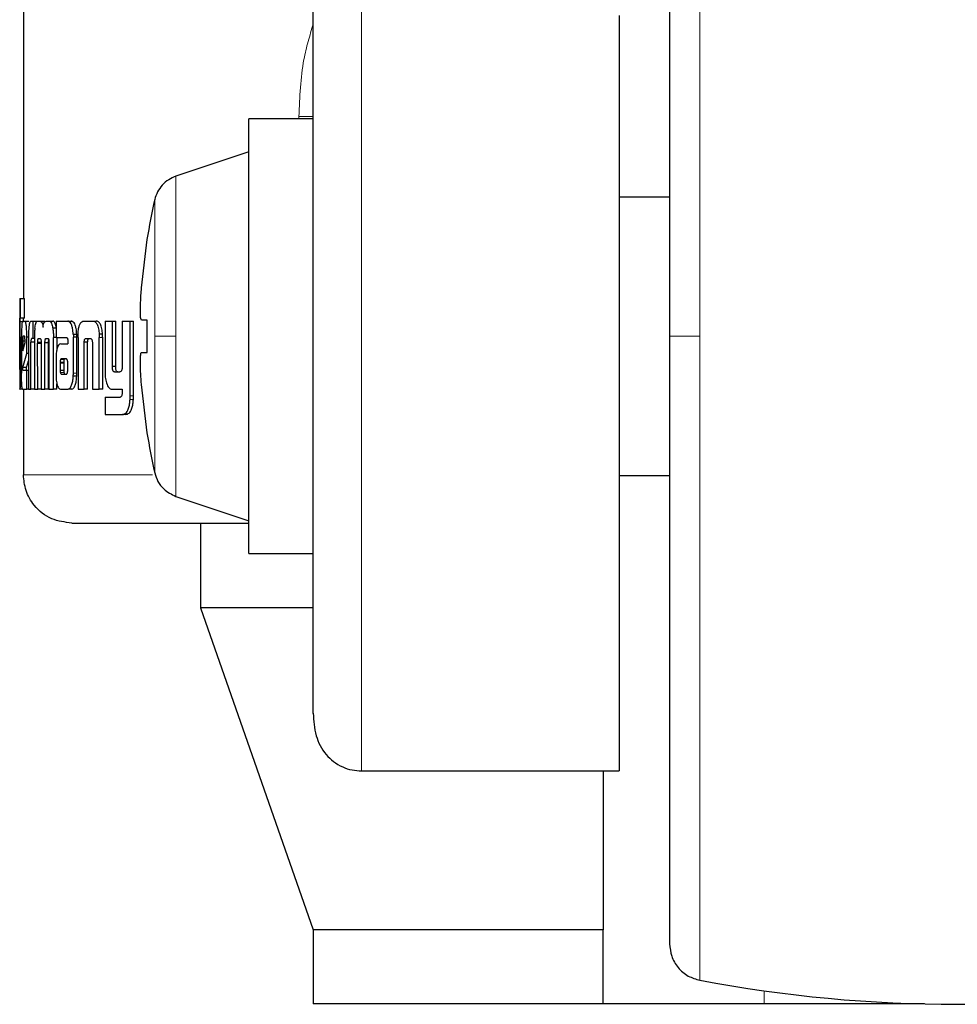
# Model space of a CAD drawing. Header units: millimetres. Extents: x 19 to 263, y 62 to 156.
# Tile 66 of 77: x 232.06 to 233.07, y 61.83 to 62.89. Entities that reach past the tile are written whole.
import ezdxf

# ---------------------------------------------------------------- set-up
doc = ezdxf.new("R2010")
doc.units = ezdxf.units.MM
doc.linetypes.add('PHANTOM', pattern=[12.7, 6.35, -1.27, 1.27, -1.27, 1.27, -1.27])

msp = doc.modelspace()

# ---------------------------------------------------------------- linework, layer by layer
at = {"color": 7, "linetype": 'Continuous', "lineweight": 25}
for p, q in [((232.0619, 63.7901), (232.0619, 62.5919)), ((232.7038, 62.8971), (232.7038, 62.0828)), ((232.3742, 62.7855), (232.3048, 62.7855)), ((232.3048, 62.5513), (232.3048, 62.7855)), ((232.3048, 62.75), (232.2262, 62.7238)), ((232.7582, 62.7013), (232.7038, 62.7013)), ((232.1891, 62.6033), (232.1953, 62.6554)), ((232.1953, 62.6554), (232.195, 62.6554)), ((232.0579, 62.5919), (232.0579, 62.5916)), ((232.0579, 62.5919), (232.0589, 62.5919)), ((232.0579, 62.5916), (232.0579, 62.4946)), ((232.0589, 62.5709), (232.0589, 62.5919)), ((232.0589, 62.5919), (232.0629, 62.5919)), ((232.0629, 62.5709), (232.0629, 62.5919)), ((232.0579, 62.5709), (232.0589, 62.5709)), ((232.0629, 62.5709), (232.0589, 62.5709)), ((232.1953, 62.5686), (232.1891, 62.5686)), ((232.1953, 62.5339), (232.1953, 62.5686)), ((232.0579, 62.5194), (232.0579, 62.5669)), ((232.0619, 62.5669), (232.0579, 62.5669)), ((232.061, 62.5676), (232.0636, 62.5676)), ((232.0636, 62.5676), (232.0676, 62.5676)), ((232.0678, 62.5675), (232.0676, 62.5676)), ((232.07, 62.5676), (232.0721, 62.5676)), ((232.0721, 62.5676), (232.076, 62.5676)), ((232.0721, 62.5676), (232.0721, 62.549)), ((232.077, 62.5676), (232.0799, 62.5676)), ((232.0799, 62.5676), (232.0838, 62.5676)), ((232.085, 62.5667), (232.0838, 62.5676)), ((232.0863, 62.5676), (232.0898, 62.5676)), ((232.0898, 62.5676), (232.0937, 62.5676)), ((232.097, 62.5599), (232.0936, 62.5599)), ((232.097, 62.5676), (232.097, 62.5499)), ((232.097, 62.5676), (232.1096, 62.5676)), ((232.1096, 62.5676), (232.1134, 62.5676)), ((232.1144, 62.5673), (232.1106, 62.5673)), ((232.1269, 62.5676), (232.1366, 62.5676)), ((232.1366, 62.5676), (232.1403, 62.5676)), ((232.1498, 62.5676), (232.1498, 62.5129)), ((232.1498, 62.5676), (232.1577, 62.5676)), ((232.1577, 62.5187), (232.1577, 62.5676)), ((232.1577, 62.5676), (232.1613, 62.5676)), ((232.1613, 62.5187), (232.1613, 62.5676)), ((232.1684, 62.5676), (232.1684, 62.5175)), ((232.1684, 62.5676), (232.177, 62.5676)), ((232.177, 62.4869), (232.177, 62.5676)), ((232.177, 62.5676), (232.1805, 62.5676)), ((232.1805, 62.4869), (232.1805, 62.5676)), ((232.0583, 62.5504), (232.0583, 62.5196)), ((232.0583, 62.5504), (232.0592, 62.5504)), ((232.0592, 62.5191), (232.0592, 62.5504)), ((232.0598, 62.5503), (232.0598, 62.5116)), ((232.0631, 62.5513), (232.0616, 62.5513)), ((232.0673, 62.5503), (232.0656, 62.5503)), ((232.0656, 62.5328), (232.0656, 62.5503)), ((232.0673, 62.5488), (232.0673, 62.4943)), ((232.0721, 62.549), (232.0707, 62.549)), ((232.0738, 62.549), (232.0721, 62.549)), ((232.0738, 62.55), (232.0738, 62.4943)), ((232.0783, 62.549), (232.0801, 62.549)), ((232.0887, 62.5486), (232.0857, 62.5486)), ((232.0862, 62.549), (232.0882, 62.549)), ((232.097, 62.55), (232.0942, 62.55)), ((232.0942, 62.4943), (232.0942, 62.55)), ((232.097, 62.5499), (232.1084, 62.5499)), ((232.0981, 62.5374), (232.0981, 62.55)), ((232.1156, 62.5536), (232.1194, 62.5536)), ((232.1157, 62.5115), (232.1157, 62.5504)), ((232.1195, 62.5504), (232.1157, 62.5504)), ((232.1194, 62.5115), (232.1195, 62.5504)), ((232.1207, 62.5501), (232.1207, 62.4943)), ((232.1295, 62.549), (232.1339, 62.549)), ((232.1471, 62.5535), (232.1435, 62.5535)), ((232.1435, 62.5535), (232.1436, 62.5501)), ((232.1436, 62.4943), (232.1436, 62.5501)), ((232.1473, 62.4943), (232.1473, 62.5501)), ((232.3048, 62.317), (232.3048, 62.5513)), ((232.0611, 62.5463), (232.0611, 62.5355)), ((232.0611, 62.5463), (232.0636, 62.5463)), ((232.0611, 62.5355), (232.0636, 62.5444)), ((232.0636, 62.5444), (232.0636, 62.5462)), ((232.07, 62.4943), (232.07, 62.545)), ((232.0738, 62.545), (232.07, 62.545)), ((232.0773, 62.4943), (232.0772, 62.5434)), ((232.081, 62.5434), (232.0772, 62.5434)), ((232.0812, 62.5446), (232.0773, 62.5446)), ((232.081, 62.5443), (232.081, 62.4943)), ((232.0851, 62.4943), (232.0851, 62.5443)), ((232.089, 62.5443), (232.0851, 62.5443)), ((232.089, 62.4943), (232.089, 62.5443)), ((232.0894, 62.5434), (232.0894, 62.4943)), ((232.1021, 62.5431), (232.1097, 62.5431)), ((232.1096, 62.5471), (232.1096, 62.5461)), ((232.1097, 62.545), (232.1097, 62.5431)), ((232.1273, 62.4943), (232.1273, 62.5449)), ((232.1311, 62.5449), (232.1273, 62.5449)), ((232.1311, 62.4943), (232.1311, 62.5449)), ((232.1362, 62.5439), (232.1362, 62.4943)), ((232.0612, 62.5175), (232.0656, 62.5328)), ((232.0673, 62.5328), (232.0656, 62.5328)), ((232.1025, 62.5269), (232.1023, 62.5267)), ((232.1023, 62.5267), (232.1061, 62.5267)), ((232.1029, 62.5269), (232.1025, 62.5269)), ((232.108, 62.527), (232.1029, 62.5269)), ((232.1029, 62.5269), (232.1067, 62.5269)), ((232.1063, 62.5269), (232.1061, 62.5267)), ((232.1083, 62.5269), (232.1067, 62.5269)), ((232.1891, 62.5339), (232.1953, 62.5339)), ((232.1891, 62.5339), (232.1953, 62.5339)), ((232.0651, 62.5175), (232.0612, 62.5175)), ((232.0651, 62.5175), (232.0673, 62.5248)), ((232.097, 62.5258), (232.097, 62.5108)), ((232.1015, 62.5232), (232.1015, 62.5221)), ((232.1015, 62.5232), (232.1053, 62.5232)), ((232.1015, 62.5221), (232.1015, 62.5146)), ((232.1053, 62.5232), (232.1053, 62.5221)), ((232.1053, 62.5221), (232.1053, 62.5146)), ((232.1096, 62.5147), (232.1096, 62.5228)), ((232.1613, 62.5187), (232.1577, 62.5187)), ((232.0579, 62.5153), (232.0581, 62.5153)), ((232.0614, 62.5146), (232.0656, 62.5146)), ((232.0656, 62.4943), (232.0656, 62.5146)), ((232.0656, 62.5146), (232.0673, 62.5146)), ((232.1015, 62.5146), (232.1053, 62.5146)), ((232.1026, 62.5105), (232.1064, 62.5105)), ((232.1029, 62.5103), (232.1081, 62.5104)), ((232.1194, 62.5081), (232.1156, 62.5081)), ((232.1599, 62.5129), (232.1658, 62.5129)), ((232.0579, 62.4943), (232.0579, 62.4946)), ((232.0579, 62.4943), (232.0583, 62.4943)), ((232.061, 62.4943), (232.0583, 62.4943)), ((232.061, 62.4943), (232.0656, 62.4943)), ((232.0619, 62.4943), (232.0619, 62.402)), ((232.0673, 62.4943), (232.0656, 62.4943)), ((232.0673, 62.4943), (232.07, 62.4943)), ((232.0738, 62.4943), (232.07, 62.4943)), ((232.0738, 62.4943), (232.0773, 62.4943)), ((232.081, 62.4943), (232.0773, 62.4943)), ((232.081, 62.4943), (232.0851, 62.4943)), ((232.089, 62.4943), (232.0851, 62.4943)), ((232.0894, 62.4943), (232.0942, 62.4943)), ((232.098, 62.4943), (232.0942, 62.4943)), ((232.098, 62.4943), (232.098, 62.4999)), ((232.1023, 62.4943), (232.1102, 62.4943)), ((232.114, 62.4943), (232.1102, 62.4943)), ((232.1207, 62.4943), (232.1273, 62.4943)), ((232.1311, 62.4943), (232.1273, 62.4943)), ((232.1362, 62.4943), (232.1436, 62.4943)), ((232.1473, 62.4943), (232.1436, 62.4943)), ((232.1577, 62.4943), (232.1684, 62.4943)), ((232.1684, 62.4943), (232.1684, 62.49)), ((232.1953, 62.4472), (232.1891, 62.4992)), ((232.1498, 62.4855), (232.1498, 62.4669)), ((232.1498, 62.4855), (232.166, 62.4855)), ((232.1498, 62.4669), (232.1688, 62.4669)), ((232.1724, 62.4669), (232.1688, 62.4669)), ((232.1741, 62.4673), (232.1706, 62.4673)), ((232.1724, 62.4669), (232.1741, 62.4673)), ((232.195, 62.4472), (232.1953, 62.4472)), ((232.7038, 62.4013), (232.7582, 62.4013)), ((232.2262, 62.3787), (232.3048, 62.3525)), ((232.2527, 62.35), (232.2527, 62.2587)), ((232.3048, 62.317), (232.3742, 62.317)), ((232.2527, 62.2587), (232.3742, 61.9117)), ((232.373, 62.2587), (232.2527, 62.2587)), ((232.4262, 62.0828), (232.7038, 62.0828)), ((232.6865, 62.0828), (232.6865, 61.9117)), ((232.3742, 61.9117), (232.3742, 61.8317)), ((232.6865, 61.9117), (232.3742, 61.9117)), ((232.6865, 61.8317), (232.6865, 61.9117)), ((232.6865, 61.8317), (232.3742, 61.8317)), ((232.86, 61.8317), (232.6865, 61.8317)), ((233.0328, 61.8317), (232.86, 61.8317))]:
    msp.add_line(p, q, dxfattribs=at)
at = {"color": 8, "linetype": 'PHANTOM', "lineweight": 18}
for p, q in [((232.7908, 63.2454), (232.7908, 62.5513)), ((232.4262, 62.0828), (232.4262, 62.9429)), ((232.3742, 62.7883), (232.3588, 62.7883)), ((232.3588, 62.7883), (232.3588, 62.7855)), ((232.2262, 62.5513), (232.2262, 62.7238)), ((232.2034, 62.6986), (232.2034, 62.5513)), ((232.1473, 62.5501), (232.1436, 62.5501)), ((232.2034, 62.5513), (232.2034, 62.4039)), ((232.2262, 62.3787), (232.2262, 62.5513)), ((232.7908, 62.5513), (232.7908, 61.8571)), ((232.0598, 62.5191), (232.0592, 62.5191)), ((232.1015, 62.5221), (232.1053, 62.5221)), ((232.1018, 62.5121), (232.1056, 62.5121)), ((232.1194, 62.5115), (232.1157, 62.5115)), ((232.1805, 62.4869), (232.177, 62.4869)), ((232.1804, 62.4832), (232.1768, 62.4832)), ((232.2011, 62.402), (232.0619, 62.402)), ((232.86, 61.8317), (232.86, 61.8458))]:
    msp.add_line(p, q, dxfattribs=at)
at = {"color": 7, "linetype": 'Continuous', "lineweight": 25}
for centre, radius, start, end in [((232.8493, 62.5513), 0.6625, 167.1521, 170.9599), ((232.8493, 62.5513), 0.6625, 189.0401, 192.8479), ((233.0682, 63.3313), 1.5, 259.3429, 280.6571)]:
    msp.add_arc(centre, radius, start, end, dxfattribs=at)
for points, knots in [([(232.7582, 63.2061), (232.7582, 63.2051), (232.7582, 63.2031), (232.7582, 63.1875), (232.7582, 63.1633), (232.7582, 63.1307), (232.7582, 63.0912), (232.7582, 63.0462), (232.7582, 62.9973), (232.7582, 62.9405), (232.7582, 62.8763), (232.7582, 62.8057), (232.7582, 62.727), (232.7582, 62.6422), (232.7582, 62.5803), (232.7582, 62.5513)], [0, 0, 0, 0, 0.079473, 0.158331, 0.23599, 0.311917, 0.38565, 0.456814, 0.52512, 0.59037, 0.672045, 0.748348, 0.819371, 0.915252, 1, 1, 1, 1]), ([(232.3742, 62.1448), (232.3742, 62.1454), (232.3742, 62.1494), (232.3742, 62.1707), (232.3742, 62.2077), (232.3742, 62.2555), (232.3742, 62.3093), (232.3742, 62.3662), (232.3742, 62.4231), (232.3742, 62.4781), (232.3742, 62.5312), (232.3742, 62.5846), (232.3742, 62.6406), (232.3742, 62.6995), (232.3742, 62.7593), (232.3742, 62.8172), (232.3742, 62.8703), (232.3742, 62.9134), (232.3742, 62.939), (232.3742, 62.9456), (232.3742, 62.9462)], [0, 0, 0, 0, 0.012616, 0.084317, 0.154615, 0.222417, 0.286857, 0.347339, 0.403534, 0.45534, 0.502829, 0.550347, 0.602182, 0.658407, 0.718918, 0.783383, 0.851205, 0.921517, 0.993223, 1, 1, 1, 1]), ([(232.2262, 62.7238), (232.2235, 62.7227), (232.2181, 62.7204), (232.2113, 62.7144), (232.206, 62.7071), (232.2042, 62.7014), (232.2034, 62.6986)], [0, 0, 0, 0, 0.245878, 0.500027, 0.754137, 1, 1, 1, 1]), ([(232.1891, 62.5686), (232.1888, 62.569), (232.1882, 62.5697), (232.1879, 62.5757), (232.188, 62.5845), (232.1884, 62.5942), (232.1889, 62.6007), (232.1891, 62.6033)], [0, 0, 0, 0, 0.214179, 0.428391, 0.641869, 0.855043, 1, 1, 1, 1]), ([(232.0579, 62.5669), (232.0579, 62.5675), (232.0579, 62.5686), (232.0579, 62.5699), (232.0579, 62.5707), (232.0579, 62.5708), (232.0579, 62.5709)], [0, 0, 0, 0, 0.336232, 0.550428, 0.765327, 1, 1, 1, 1]), ([(232.0619, 62.5676), (232.0619, 62.568), (232.0619, 62.5689), (232.0619, 62.5699), (232.0619, 62.5707), (232.0619, 62.5708), (232.0619, 62.5709)], [0, 0, 0, 0, 0.250645, 0.498097, 0.746639, 1, 1, 1, 1]), ([(232.061, 62.5676), (232.0609, 62.5674), (232.0605, 62.5669), (232.0602, 62.5632), (232.0599, 62.5583), (232.0598, 62.5537), (232.0598, 62.551), (232.0598, 62.5503)], [0, 0, 0, 0, 0.242816, 0.487165, 0.70151, 0.91994, 1, 1, 1, 1]), ([(232.0656, 62.5503), (232.0656, 62.5525), (232.0655, 62.5569), (232.0651, 62.5623), (232.0645, 62.5661), (232.064, 62.5675), (232.0637, 62.5676), (232.0636, 62.5676)], [0, 0, 0, 0, 0.242777, 0.486954, 0.700851, 0.920375, 1, 1, 1, 1]), ([(232.07, 62.5676), (232.0696, 62.5674), (232.0689, 62.5672), (232.0681, 62.5645), (232.0677, 62.561), (232.0673, 62.5556), (232.0673, 62.5514), (232.0673, 62.5488)], [0, 0, 0, 0, 0.266689, 0.42912, 0.592542, 0.740994, 1, 1, 1, 1]), ([(232.0742, 62.5599), (232.0741, 62.5587), (232.0739, 62.5565), (232.0738, 62.5531), (232.0738, 62.551), (232.0738, 62.55)], [0, 0, 0, 0, 0.395666, 0.694718, 1, 1, 1, 1]), ([(232.0742, 62.5599), (232.0745, 62.5617), (232.075, 62.565), (232.076, 62.5673), (232.0767, 62.5675), (232.077, 62.5676)], [0, 0, 0, 0, 0.406332, 0.72457, 1, 1, 1, 1]), ([(232.0799, 62.5676), (232.0804, 62.5674), (232.0813, 62.5672), (232.0824, 62.5647), (232.0828, 62.5625), (232.083, 62.5612), (232.083, 62.5611)], [0, 0, 0, 0, 0.483218, 0.72602, 0.969973, 1, 1, 1, 1]), ([(232.083, 62.5611), (232.0832, 62.5622), (232.0835, 62.5645), (232.0847, 62.5672), (232.0857, 62.5674), (232.0863, 62.5676)], [0, 0, 0, 0, 0.249421, 0.499532, 1, 1, 1, 1]), ([(232.0898, 62.5676), (232.0904, 62.5674), (232.0914, 62.5671), (232.0927, 62.5641), (232.0933, 62.5613), (232.0936, 62.5599)], [0, 0, 0, 0, 0.385679, 0.692131, 1, 1, 1, 1]), ([(232.0936, 62.5599), (232.0938, 62.5583), (232.0941, 62.556), (232.0942, 62.5525), (232.0942, 62.5508), (232.0942, 62.55)], [0, 0, 0, 0, 0.499145, 0.749502, 1, 1, 1, 1]), ([(232.0974, 62.5599), (232.097, 62.5618), (232.0963, 62.5652), (232.0949, 62.5673), (232.094, 62.5675), (232.0937, 62.5676)], [0, 0, 0, 0, 0.425504, 0.744484, 1, 1, 1, 1]), ([(232.1106, 62.5673), (232.1104, 62.5674), (232.1101, 62.5675), (232.1097, 62.5676), (232.1096, 62.5676)], [0, 0, 0, 0, 0.499778, 1, 1, 1, 1]), ([(232.1156, 62.5536), (232.1154, 62.5556), (232.1151, 62.5592), (232.114, 62.5633), (232.1125, 62.5662), (232.1113, 62.5669), (232.1106, 62.5673)], [0, 0, 0, 0, 0.282948, 0.488447, 0.69372, 1, 1, 1, 1]), ([(232.1144, 62.5673), (232.1142, 62.5674), (232.1139, 62.5675), (232.1135, 62.5676), (232.1134, 62.5676)], [0, 0, 0, 0, 0.500134, 1, 1, 1, 1]), ([(232.1194, 62.5536), (232.1192, 62.5556), (232.1189, 62.5592), (232.1178, 62.5633), (232.1163, 62.5662), (232.1151, 62.5669), (232.1144, 62.5673)], [0, 0, 0, 0, 0.282881, 0.488501, 0.693927, 1, 1, 1, 1]), ([(232.1208, 62.5535), (232.1209, 62.5556), (232.1212, 62.5592), (232.1223, 62.5636), (232.1238, 62.5664), (232.1255, 62.5675), (232.1266, 62.5676), (232.1269, 62.5676)], [0, 0, 0, 0, 0.259958, 0.447471, 0.6353, 0.880909, 1, 1, 1, 1]), ([(232.1366, 62.5676), (232.1375, 62.5675), (232.1387, 62.5673), (232.1402, 62.5659), (232.1412, 62.5643), (232.1421, 62.5621), (232.143, 62.5586), (232.1433, 62.5555), (232.1435, 62.5535)], [0, 0, 0, 0, 0.250375, 0.375662, 0.500801, 0.622433, 0.750732, 1, 1, 1, 1]), ([(232.1471, 62.5535), (232.147, 62.5555), (232.1467, 62.5586), (232.1458, 62.5621), (232.1449, 62.5643), (232.1439, 62.5659), (232.1423, 62.5673), (232.1411, 62.5675), (232.1403, 62.5676)], [0, 0, 0, 0, 0.249763, 0.378229, 0.499843, 0.624934, 0.750053, 1, 1, 1, 1]), ([(232.0616, 62.5513), (232.0615, 62.5512), (232.0614, 62.5511), (232.0612, 62.5498), (232.0612, 62.5483), (232.0611, 62.547), (232.0611, 62.5464), (232.0611, 62.5463)], [0, 0, 0, 0, 0.272021, 0.51929, 0.75543, 0.965059, 1, 1, 1, 1]), ([(232.0636, 62.5462), (232.0636, 62.5469), (232.0636, 62.5481), (232.0635, 62.5497), (232.0634, 62.5506), (232.0633, 62.5512), (232.0632, 62.5512), (232.0631, 62.5513)], [0, 0, 0, 0, 0.273298, 0.436295, 0.600565, 0.749595, 1, 1, 1, 1]), ([(232.0707, 62.549), (232.0706, 62.5489), (232.0704, 62.5487), (232.0702, 62.5479), (232.07, 62.5468), (232.07, 62.5458), (232.07, 62.5452), (232.07, 62.545)], [0, 0, 0, 0, 0.278857, 0.561702, 0.735017, 0.908864, 1, 1, 1, 1]), ([(232.0773, 62.5446), (232.0773, 62.5455), (232.0774, 62.5469), (232.0777, 62.5482), (232.0779, 62.5489), (232.0782, 62.549), (232.0783, 62.549)], [0, 0, 0, 0, 0.369057, 0.567785, 0.76648, 1, 1, 1, 1]), ([(232.0801, 62.549), (232.0803, 62.5488), (232.0805, 62.5484), (232.0808, 62.5473), (232.0809, 62.5461), (232.0809, 62.545), (232.081, 62.5444), (232.081, 62.5443)], [0, 0, 0, 0, 0.326417, 0.52757, 0.728883, 0.941255, 1, 1, 1, 1]), ([(232.0851, 62.5443), (232.0851, 62.5449), (232.0851, 62.5461), (232.0853, 62.5475), (232.0855, 62.5482), (232.0857, 62.5485), (232.0857, 62.5486)], [0, 0, 0, 0, 0.369401, 0.615342, 0.860727, 1, 1, 1, 1]), ([(232.0857, 62.5486), (232.0858, 62.5487), (232.0859, 62.5488), (232.086, 62.5489), (232.0861, 62.549), (232.0862, 62.549)], [0, 0, 0, 0, 0.337648, 0.667391, 1, 1, 1, 1]), ([(232.0882, 62.549), (232.0883, 62.549), (232.0885, 62.5489), (232.0888, 62.5485), (232.089, 62.5479), (232.0891, 62.5476)], [0, 0, 0, 0, 0.3443792, 0.6924227, 1, 1, 1, 1]), ([(232.089, 62.5443), (232.089, 62.5449), (232.089, 62.5461), (232.0892, 62.547), (232.0892, 62.5474)], [0, 0, 0, 0, 0.595435, 1, 1, 1, 1]), ([(232.0891, 62.5476), (232.0892, 62.5472), (232.0894, 62.5462), (232.0894, 62.5447), (232.0894, 62.5437), (232.0894, 62.5434)], [0, 0, 0, 0, 0.364894, 0.811934, 1, 1, 1, 1]), ([(232.1084, 62.5499), (232.1085, 62.5498), (232.1088, 62.5497), (232.1092, 62.5492), (232.1094, 62.5485), (232.1096, 62.5478), (232.1096, 62.5473), (232.1096, 62.5471)], [0, 0, 0, 0, 0.265036, 0.53199, 0.718819, 0.867143, 1, 1, 1, 1]), ([(232.1156, 62.5536), (232.1156, 62.5533), (232.1157, 62.5526), (232.1157, 62.5515), (232.1157, 62.5508), (232.1157, 62.5504)], [0, 0, 0, 0, 0.308555, 0.616952, 1, 1, 1, 1]), ([(232.1195, 62.5504), (232.1194, 62.5507), (232.1194, 62.5514), (232.1194, 62.5524), (232.1194, 62.5532), (232.1194, 62.5536)], [0, 0, 0, 0, 0.30837, 0.616722, 1, 1, 1, 1]), ([(232.1207, 62.5501), (232.1207, 62.5504), (232.1207, 62.5511), (232.1207, 62.5522), (232.1207, 62.553), (232.1208, 62.5535)], [0, 0, 0, 0, 0.292051, 0.58419, 1, 1, 1, 1]), ([(232.1273, 62.5449), (232.1274, 62.5456), (232.1275, 62.5466), (232.1278, 62.5478), (232.1284, 62.5486), (232.1289, 62.5489), (232.1294, 62.549), (232.1295, 62.549)], [0, 0, 0, 0, 0.237935, 0.40347, 0.567953, 0.841424, 1, 1, 1, 1]), ([(232.1311, 62.5449), (232.1311, 62.5456), (232.1312, 62.5467), (232.1316, 62.5479), (232.1321, 62.5487), (232.1327, 62.5489), (232.1331, 62.549), (232.1332, 62.549)], [0, 0, 0, 0, 0.250099, 0.416703, 0.582021, 0.859683, 1, 1, 1, 1]), ([(232.1339, 62.549), (232.1341, 62.549), (232.1346, 62.5489), (232.1353, 62.5484), (232.1358, 62.5474), (232.1361, 62.5462), (232.1361, 62.5453), (232.1362, 62.5449)], [0, 0, 0, 0, 0.247649, 0.49778, 0.672729, 0.848197, 1, 1, 1, 1]), ([(232.1473, 62.5501), (232.1472, 62.5504), (232.1472, 62.5511), (232.1472, 62.5522), (232.1472, 62.553), (232.1471, 62.5535)], [0, 0, 0, 0, 0.291961, 0.583838, 1, 1, 1, 1]), ([(232.7582, 62.5513), (232.7582, 62.5319), (232.7582, 62.4919), (232.7582, 62.4304), (232.7582, 62.3652), (232.7582, 62.2968), (232.7582, 62.2262), (232.7582, 62.162), (232.7582, 62.1053), (232.7582, 62.0563), (232.7582, 62.0113), (232.7582, 61.9718), (232.7582, 61.9392), (232.7582, 61.915), (232.7582, 61.8994), (232.7582, 61.8974), (232.7582, 61.8964)], [0, 0, 0, 0, 0.056514, 0.116768, 0.1806989, 0.2517244, 0.328022, 0.4096806, 0.4749247, 0.5432253, 0.6143828, 0.6881093, 0.7640301, 0.8416821, 0.9205339, 1, 1, 1, 1]), ([(232.0772, 62.5434), (232.0772, 62.5435), (232.0772, 62.5438), (232.0773, 62.5442), (232.0773, 62.5445), (232.0773, 62.5446)], [0, 0, 0, 0, 0.2598207, 0.5192166, 1, 1, 1, 1]), ([(232.1021, 62.5431), (232.1013, 62.5429), (232.1, 62.5426), (232.0984, 62.5395), (232.0975, 62.5356), (232.097, 62.5308), (232.097, 62.5275), (232.097, 62.5258)], [0, 0, 0, 0, 0.288824, 0.467642, 0.646819, 0.816012, 1, 1, 1, 1]), ([(232.1096, 62.5461), (232.1096, 62.546), (232.1096, 62.5457), (232.1097, 62.5454), (232.1097, 62.5452), (232.1097, 62.545)], [0, 0, 0, 0, 0.359698, 0.6777, 1, 1, 1, 1]), ([(232.1362, 62.5449), (232.1362, 62.5448), (232.1362, 62.5446), (232.1362, 62.5442), (232.1362, 62.544), (232.1362, 62.5439)], [0, 0, 0, 0, 0.356945, 0.675709, 1, 1, 1, 1]), ([(232.1023, 62.5267), (232.1022, 62.5267), (232.102, 62.5266), (232.1018, 62.526), (232.1016, 62.525), (232.1015, 62.5241), (232.1015, 62.5234), (232.1015, 62.5232)], [0, 0, 0, 0, 0.216603, 0.399921, 0.583069, 0.901209, 1, 1, 1, 1]), ([(232.1061, 62.5267), (232.106, 62.5267), (232.1058, 62.5266), (232.1056, 62.526), (232.1054, 62.525), (232.1053, 62.5241), (232.1053, 62.5234), (232.1053, 62.5232)], [0, 0, 0, 0, 0.215658, 0.39874, 0.581501, 0.899968, 1, 1, 1, 1]), ([(232.1088, 62.5264), (232.1087, 62.5266), (232.1085, 62.5269), (232.1083, 62.527), (232.1081, 62.527), (232.108, 62.527)], [0, 0, 0, 0, 0.43629, 0.716682, 1, 1, 1, 1]), ([(232.1096, 62.5228), (232.1096, 62.5232), (232.1096, 62.5238), (232.1095, 62.5246), (232.1094, 62.5253), (232.1092, 62.5258), (232.1089, 62.5262), (232.1088, 62.5264)], [0, 0, 0, 0, 0.263266, 0.41101, 0.515054, 0.737494, 1, 1, 1, 1]), ([(232.1891, 62.4992), (232.1888, 62.5031), (232.1882, 62.5109), (232.1879, 62.5212), (232.188, 62.5291), (232.1884, 62.5333), (232.1889, 62.5337), (232.1891, 62.5339)], [0, 0, 0, 0, 0.2141783, 0.4283888, 0.6418684, 0.8550501, 1, 1, 1, 1]), ([(232.0579, 62.5179), (232.0579, 62.518), (232.0579, 62.5183), (232.0579, 62.5188), (232.0579, 62.5192), (232.0579, 62.5194)], [0, 0, 0, 0, 0.335001, 0.666333, 1, 1, 1, 1]), ([(232.0579, 62.5153), (232.0579, 62.5154), (232.0579, 62.5157), (232.0579, 62.5165), (232.0579, 62.5174), (232.0579, 62.5179)], [0, 0, 0, 0, 0.335083, 0.673357, 1, 1, 1, 1]), ([(232.0583, 62.5196), (232.0583, 62.5188), (232.0583, 62.5176), (232.0583, 62.5163), (232.0582, 62.5155), (232.0582, 62.5153), (232.0582, 62.5153), (232.0581, 62.5153)], [0, 0, 0, 0, 0.275902, 0.404911, 0.533744, 0.866559, 1, 1, 1, 1]), ([(232.0591, 62.5058), (232.0591, 62.5069), (232.0591, 62.509), (232.0592, 62.5135), (232.0592, 62.5169), (232.0592, 62.5191)], [0, 0, 0, 0, 0.259641, 0.509349, 1, 1, 1, 1]), ([(232.0614, 62.5146), (232.0614, 62.5147), (232.0613, 62.5147), (232.0612, 62.5151), (232.0612, 62.5156), (232.0612, 62.5164), (232.0612, 62.517), (232.0612, 62.5175)], [0, 0, 0, 0, 0.368599, 0.509915, 0.608584, 0.7384, 1, 1, 1, 1]), ([(232.0654, 62.5146), (232.0654, 62.5146), (232.0653, 62.5147), (232.0652, 62.515), (232.0652, 62.5153), (232.0652, 62.5161), (232.0651, 62.5169), (232.0651, 62.5175)], [0, 0, 0, 0, 0.289948, 0.427071, 0.537162, 0.648331, 1, 1, 1, 1]), ([(232.1599, 62.5129), (232.1596, 62.5129), (232.1591, 62.513), (232.1585, 62.5138), (232.158, 62.5149), (232.1578, 62.5166), (232.1578, 62.518), (232.1577, 62.5187)], [0, 0, 0, 0, 0.2315137, 0.386873, 0.5428023, 0.7447958, 1, 1, 1, 1]), ([(232.1635, 62.5129), (232.1632, 62.5129), (232.1627, 62.513), (232.1621, 62.5137), (232.1617, 62.5149), (232.1614, 62.5166), (232.1614, 62.518), (232.1613, 62.5187)], [0, 0, 0, 0, 0.226014, 0.381915, 0.538461, 0.73803, 1, 1, 1, 1]), ([(232.1684, 62.5175), (232.1683, 62.5169), (232.1682, 62.5157), (232.1677, 62.5143), (232.1671, 62.5134), (232.1666, 62.5132), (232.1663, 62.513)], [0, 0, 0, 0, 0.292462, 0.511518, 0.731142, 1, 1, 1, 1]), ([(232.0583, 62.4943), (232.0584, 62.4944), (232.0585, 62.4946), (232.0588, 62.4971), (232.0589, 62.501), (232.059, 62.5042), (232.0591, 62.5058)], [0, 0, 0, 0, 0.331209, 0.554508, 0.778899, 1, 1, 1, 1]), ([(232.061, 62.4943), (232.0609, 62.4945), (232.0605, 62.4949), (232.0601, 62.4988), (232.0599, 62.5037), (232.0598, 62.5082), (232.0598, 62.5109), (232.0598, 62.5116)], [0, 0, 0, 0, 0.246552, 0.494859, 0.706875, 0.924833, 1, 1, 1, 1]), ([(232.097, 62.5108), (232.097, 62.5105), (232.097, 62.5098), (232.097, 62.5087), (232.097, 62.508), (232.097, 62.5076)], [0, 0, 0, 0, 0.304931, 0.609924, 1, 1, 1, 1]), ([(232.097, 62.5076), (232.0972, 62.5052), (232.0975, 62.5014), (232.0986, 62.4974), (232.1001, 62.4949), (232.1014, 62.4943), (232.1022, 62.4943), (232.1023, 62.4943)], [0, 0, 0, 0, 0.281041, 0.468274, 0.65465, 0.959008, 1, 1, 1, 1]), ([(232.1015, 62.5146), (232.1015, 62.5142), (232.1015, 62.5134), (232.1016, 62.5126), (232.1017, 62.5122), (232.1018, 62.5121)], [0, 0, 0, 0, 0.394593, 0.860893, 1, 1, 1, 1]), ([(232.1018, 62.5121), (232.1019, 62.5117), (232.102, 62.5111), (232.1023, 62.5107), (232.1025, 62.5106), (232.1026, 62.5105)], [0, 0, 0, 0, 0.467511, 0.730603, 1, 1, 1, 1]), ([(232.1026, 62.5105), (232.1026, 62.5105), (232.1027, 62.5104), (232.1028, 62.5103), (232.1029, 62.5103), (232.1029, 62.5103)], [0, 0, 0, 0, 0.360701, 0.677767, 1, 1, 1, 1]), ([(232.1053, 62.5146), (232.1053, 62.5143), (232.1053, 62.5137), (232.1054, 62.5129), (232.1055, 62.5124), (232.1056, 62.5121)], [0, 0, 0, 0, 0.337366, 0.597337, 1, 1, 1, 1]), ([(232.1056, 62.5121), (232.1057, 62.5118), (232.1058, 62.5112), (232.1061, 62.5107), (232.1063, 62.5106), (232.1064, 62.5105)], [0, 0, 0, 0, 0.304581, 0.726963, 1, 1, 1, 1]), ([(232.1081, 62.5104), (232.1082, 62.5105), (232.1085, 62.5105), (232.109, 62.5109), (232.1092, 62.5115), (232.1093, 62.5118)], [0, 0, 0, 0, 0.340431, 0.683033, 1, 1, 1, 1]), ([(232.1093, 62.5118), (232.1093, 62.5121), (232.1095, 62.5127), (232.1096, 62.5136), (232.1096, 62.5143), (232.1096, 62.5147)], [0, 0, 0, 0, 0.332381, 0.667313, 1, 1, 1, 1]), ([(232.1102, 62.4943), (232.1109, 62.4945), (232.1123, 62.4949), (232.1139, 62.4984), (232.1151, 62.5028), (232.1154, 62.5064), (232.1156, 62.5081)], [0, 0, 0, 0, 0.296805, 0.534178, 0.771629, 1, 1, 1, 1]), ([(232.114, 62.4943), (232.1147, 62.4945), (232.1161, 62.4949), (232.1177, 62.4984), (232.1189, 62.5028), (232.1192, 62.5063), (232.1194, 62.5081)], [0, 0, 0, 0, 0.295497, 0.53259, 0.769742, 1, 1, 1, 1]), ([(232.1156, 62.5081), (232.1156, 62.5084), (232.1156, 62.5091), (232.1157, 62.5102), (232.1157, 62.511), (232.1157, 62.5115)], [0, 0, 0, 0, 0.294858, 0.589876, 1, 1, 1, 1]), ([(232.1194, 62.5081), (232.1194, 62.5084), (232.1194, 62.5091), (232.1194, 62.5102), (232.1194, 62.511), (232.1194, 62.5115)], [0, 0, 0, 0, 0.29198, 0.58404, 1, 1, 1, 1]), ([(232.1498, 62.5129), (232.1498, 62.5115), (232.1499, 62.5091), (232.1502, 62.5055), (232.1506, 62.5036), (232.1509, 62.5026)], [0, 0, 0, 0, 0.376277, 0.681067, 1, 1, 1, 1]), ([(232.1663, 62.513), (232.1662, 62.513), (232.1661, 62.5129), (232.1659, 62.5129), (232.1658, 62.5129), (232.1658, 62.5129)], [0, 0, 0, 0, 0.359509, 0.677462, 1, 1, 1, 1]), ([(232.1509, 62.5026), (232.1516, 62.5004), (232.1528, 62.4967), (232.1554, 62.4945), (232.1569, 62.4943), (232.1577, 62.4943)], [0, 0, 0, 0, 0.432489, 0.722615, 1, 1, 1, 1]), ([(232.1665, 62.4856), (232.1664, 62.4856), (232.1663, 62.4855), (232.1661, 62.4855), (232.166, 62.4855), (232.166, 62.4855)], [0, 0, 0, 0, 0.355727, 0.675038, 1, 1, 1, 1]), ([(232.1684, 62.49), (232.1683, 62.4893), (232.1682, 62.4882), (232.1677, 62.4868), (232.1671, 62.486), (232.1667, 62.4858), (232.1665, 62.4856)], [0, 0, 0, 0, 0.316214, 0.554886, 0.793088, 1, 1, 1, 1]), ([(232.1768, 62.4832), (232.1769, 62.4835), (232.1769, 62.4842), (232.1769, 62.4854), (232.177, 62.4863), (232.177, 62.4869)], [0, 0, 0, 0, 0.275113, 0.55041, 1, 1, 1, 1]), ([(232.1804, 62.4832), (232.1804, 62.4835), (232.1804, 62.4842), (232.1805, 62.4854), (232.1805, 62.4863), (232.1805, 62.4869)], [0, 0, 0, 0, 0.272421, 0.544965, 1, 1, 1, 1]), ([(232.1706, 62.4673), (232.1716, 62.468), (232.1734, 62.4693), (232.1753, 62.4736), (232.1764, 62.4782), (232.1767, 62.4816), (232.1768, 62.4832)], [0, 0, 0, 0, 0.315355, 0.545604, 0.774778, 1, 1, 1, 1]), ([(232.1741, 62.4673), (232.1752, 62.468), (232.177, 62.4693), (232.1789, 62.4736), (232.1799, 62.4782), (232.1802, 62.4815), (232.1804, 62.4832)], [0, 0, 0, 0, 0.314584, 0.544767, 0.773947, 1, 1, 1, 1]), ([(232.1688, 62.4669), (232.169, 62.4669), (232.1693, 62.4669), (232.1699, 62.467), (232.1703, 62.4672), (232.1706, 62.4673)], [0, 0, 0, 0, 0.260242, 0.520406, 1, 1, 1, 1]), ([(232.1139, 62.35), (232.1065, 62.3509), (232.0912, 62.3528), (232.0737, 62.3669), (232.0636, 62.3844), (232.0624, 62.3963), (232.0619, 62.402)], [0, 0, 0, 0, 0.270244, 0.562426, 0.789739, 1, 1, 1, 1]), ([(232.2034, 62.4039), (232.2044, 62.4008), (232.2064, 62.3945), (232.2138, 62.3848), (232.2215, 62.381), (232.2262, 62.3787)], [0, 0, 0, 0, 0.276674, 0.562571, 1, 1, 1, 1]), ([(232.1139, 62.35), (232.1153, 62.35), (232.1182, 62.35), (232.1415, 62.35), (232.1784, 62.35), (232.2313, 62.35), (232.2742, 62.35), (232.3023, 62.35), (232.3046, 62.35)], [0, 0, 0, 0, 0.193178, 0.389374, 0.587372, 0.785656, 0.982569, 1, 1, 1, 1]), ([(232.3742, 62.1449), (232.3746, 62.1369), (232.3755, 62.1218), (232.3858, 62.1007), (232.4011, 62.0884), (232.4154, 62.0835), (232.4228, 62.083), (232.4262, 62.0828)], [0, 0, 0, 0, 0.3125685, 0.5856621, 0.8155402, 0.9135531, 1, 1, 1, 1]), ([(232.7582, 61.8964), (232.7586, 61.892), (232.7595, 61.8827), (232.7668, 61.8704), (232.7776, 61.861), (232.7865, 61.8584), (232.7908, 61.8571)], [0, 0, 0, 0, 0.24236, 0.500001, 0.757627, 1, 1, 1, 1])]:
    msp.add_open_spline(points, degree=3, knots=knots, dxfattribs=at)
at = {"color": 8, "linetype": 'PHANTOM', "lineweight": 18}
for points, knots in [([(232.3742, 62.8879), (232.3704, 62.8753), (232.3609, 62.8435), (232.3596, 62.8091), (232.3588, 62.7883)], [0, 0, 0, 0, 0.396872, 1, 1, 1, 1]), ([(232.2262, 62.5513), (232.2232, 62.5513), (232.2171, 62.5513), (232.2082, 62.5513), (232.2052, 62.5513), (232.2034, 62.5513)], [0, 0, 0, 0, 0.2766706, 0.5625399, 1, 1, 1, 1]), ([(232.7582, 62.5513), (232.7588, 62.5513), (232.7599, 62.5513), (232.7684, 62.5513), (232.7792, 62.5513), (232.787, 62.5513), (232.7908, 62.5513)], [0, 0, 0, 0, 0.272462, 0.561872, 0.787526, 1, 1, 1, 1])]:
    msp.add_open_spline(points, degree=3, knots=knots, dxfattribs=at)

doc.saveas('drawing.dxf')
